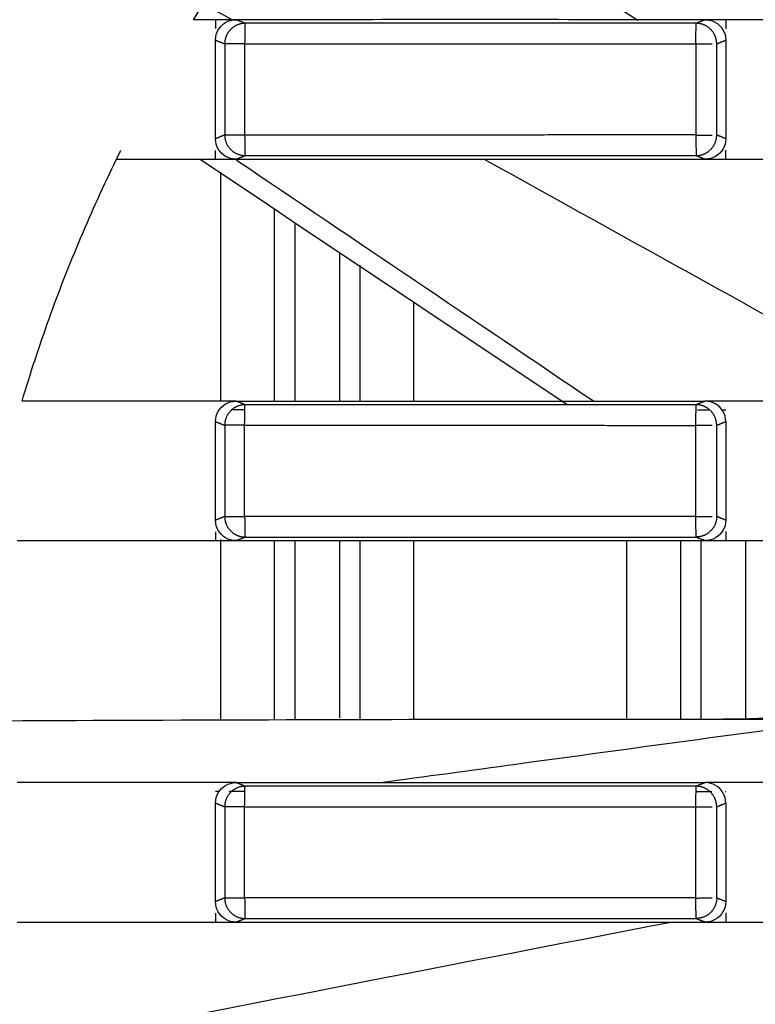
# Model space of a CAD drawing. Header units: millimetres. Extents: x 9946 to 11276, y -3292 to -1962.
# Tile 148 of 170: x 10899 to 10917, y -2152 to -2128. Entities that reach past the tile are written whole.
import ezdxf

# ---------------------------------------------------------------- set-up
doc = ezdxf.new("R2010")
doc.units = ezdxf.units.MM
doc.layers.add('ROXX NEO lite', color=7, linetype='Continuous', true_color=0x000000)

msp = doc.modelspace()

# ---------------------------------------------------------------- linework, layer by layer
at = {"layer": 'ROXX NEO lite', "color": 18, "lineweight": -3, "true_color": 0x000000}
for points, degree in [([(10903.125, -2128.089), (10903.469, -2127.535), (10904.185, -2126.444), (10905.341, -2124.864), (10906.164, -2123.851), (10906.588, -2123.355)], 3), ([(10906.551, -2123.439), (10909.021, -2124.992), (10911.49, -2126.546), (10913.958, -2128.101)], 3), ([(10903.369, -2127.702), (10903.602, -2127.831), (10903.835, -2127.96), (10904.068, -2128.089)], 3), ([(10903.659, -2128.089), (10903.481, -2128.089), (10903.303, -2128.089), (10903.125, -2128.089)], 3), ([(10903.659, -2128.587), (10903.659, -2128.492), (10903.708, -2128.326), (10903.895, -2128.139), (10904.062, -2128.089), (10904.16, -2128.089)], 3), ([(10904.16, -2128.089), (10903.993, -2128.089), (10903.826, -2128.089), (10903.659, -2128.089)], 3), ([(10903.659, -2128.089), (10903.659, -2128.196), (10903.659, -2128.303)], 2), ([(10915.598, -2128.089), (10914.327, -2128.089), (10911.785, -2128.088), (10907.972, -2128.088), (10905.431, -2128.089), (10904.16, -2128.089)], 3), ([(10904.381, -2128.177), (10904.27, -2128.133), (10904.16, -2128.089)], 2), ([(10904.381, -2128.177), (10904.378, -2128.181), (10904.372, -2128.288), (10904.37, -2128.561), (10904.37, -2128.677)], 3), ([(10915.366, -2128.679), (10915.366, -2128.563), (10915.376, -2128.286), (10915.377, -2128.181), (10915.378, -2128.177)], 3), ([(10915.598, -2128.089), (10915.488, -2128.133), (10915.378, -2128.177)], 2), ([(10915.598, -2128.089), (10915.695, -2128.089), (10915.862, -2128.139), (10916.048, -2128.325), (10916.098, -2128.491), (10916.098, -2128.588)], 3), ([(10916.098, -2128.089), (10915.932, -2128.089), (10915.765, -2128.089), (10915.598, -2128.089)], 3), ([(10920.984, -2128.089), (10919.355, -2128.089), (10917.727, -2128.089), (10916.098, -2128.089)], 3), ([(10916.098, -2128.089), (10916.098, -2128.2), (10916.098, -2128.311)], 2), ([(10903.659, -2128.587), (10903.771, -2128.632), (10903.883, -2128.677)], 2), ([(10903.659, -2130.991), (10903.659, -2129.789), (10903.659, -2128.587)], 2), ([(10903.883, -2128.677), (10903.883, -2129.789), (10903.883, -2130.901)], 2), ([(10904.37, -2128.677), (10904.37, -2129.789), (10904.37, -2130.901)], 2), ([(10915.366, -2128.679), (10915.395, -2128.673), (10915.469, -2128.678), (10915.567, -2128.676), (10915.671, -2128.677), (10915.735, -2128.677), (10915.764, -2128.677)], 3), ([(10915.366, -2128.679), (10915.366, -2129.789), (10915.366, -2130.899)], 2), ([(10915.877, -2128.677), (10915.988, -2128.632), (10916.098, -2128.588)], 2), ([(10915.877, -2130.901), (10915.877, -2129.789), (10915.877, -2128.677)], 2), ([(10916.098, -2128.588), (10916.098, -2129.789), (10916.098, -2130.99)], 2), ([(10903.883, -2130.901), (10903.771, -2130.946), (10903.659, -2130.991)], 2), ([(10904.16, -2131.489), (10904.063, -2131.489), (10903.896, -2131.439), (10903.709, -2131.253), (10903.659, -2131.087), (10903.659, -2130.991)], 3), ([(10915.366, -2130.899), (10915.365, -2131.015), (10915.376, -2131.292), (10915.376, -2131.397), (10915.377, -2131.401)], 3), ([(10915.366, -2130.899), (10915.395, -2130.905), (10915.469, -2130.9), (10915.567, -2130.902), (10915.671, -2130.901), (10915.735, -2130.901), (10915.764, -2130.901)], 3), ([(10916.098, -2130.99), (10916.098, -2131.086), (10916.049, -2131.252), (10915.862, -2131.439), (10915.695, -2131.489), (10915.598, -2131.489)], 3), ([(10916.098, -2130.99), (10915.988, -2130.946), (10915.877, -2130.901)], 2), ([(10903.659, -2131.489), (10903.659, -2131.382), (10903.659, -2131.275)], 2), ([(10916.098, -2131.489), (10916.098, -2131.378), (10916.098, -2131.267)], 2), ([(10898.943, -2137.389), (10899.145, -2136.714), (10899.584, -2135.375), (10900.353, -2133.405), (10900.937, -2132.122), (10901.246, -2131.489)], 3), ([(10901.246, -2131.489), (10902.05, -2131.489), (10902.854, -2131.489), (10903.659, -2131.489)], 3), ([(10912.234, -2137.482), (10909.244, -2135.488), (10906.257, -2133.489), (10903.271, -2131.489)], 3), ([(10903.659, -2131.489), (10903.826, -2131.489), (10903.993, -2131.489), (10904.16, -2131.489)], 3), ([(10904.16, -2131.489), (10904.27, -2131.445), (10904.381, -2131.401)], 2), ([(10904.16, -2131.489), (10905.431, -2131.489), (10907.972, -2131.49), (10911.785, -2131.49), (10914.327, -2131.489), (10915.598, -2131.489)], 3), ([(10912.871, -2137.392), (10909.974, -2135.431), (10907.074, -2133.475), (10904.173, -2131.521)], 3), ([(10910.207, -2131.49), (10913.755, -2133.455), (10917.303, -2135.422), (10920.851, -2137.389)], 3), ([(10915.377, -2131.401), (10915.488, -2131.445), (10915.598, -2131.489)], 2), ([(10915.598, -2131.489), (10915.765, -2131.489), (10915.932, -2131.489), (10916.098, -2131.489)], 3), ([(10916.098, -2131.489), (10917.727, -2131.489), (10919.355, -2131.489), (10920.984, -2131.489)], 3), ([(10903.788, -2137.389), (10903.788, -2134.596), (10903.788, -2131.803)], 2), ([(10905.099, -2137.389), (10905.099, -2135.051), (10905.099, -2132.713)], 2), ([(10905.598, -2137.389), (10905.598, -2135.214), (10905.598, -2133.04)], 2), ([(10906.679, -2133.771), (10906.679, -2135.58), (10906.679, -2137.389)], 2), ([(10907.178, -2134.07), (10907.178, -2135.729), (10907.178, -2137.389)], 2), ([(10908.488, -2134.981), (10908.488, -2136.18), (10908.488, -2137.379)], 2), ([(10903.659, -2137.389), (10902.087, -2137.389), (10900.515, -2137.389), (10898.943, -2137.389)], 3), ([(10903.659, -2137.887), (10903.659, -2137.792), (10903.708, -2137.626), (10903.895, -2137.439), (10904.062, -2137.389), (10904.16, -2137.389)], 3), ([(10904.16, -2137.389), (10903.993, -2137.389), (10903.826, -2137.389), (10903.659, -2137.389)], 3), ([(10904.16, -2137.389), (10905.431, -2137.389), (10907.972, -2137.388), (10911.785, -2137.388), (10914.327, -2137.389), (10915.598, -2137.389)], 3), ([(10904.381, -2137.477), (10904.27, -2137.433), (10904.16, -2137.389)], 2), ([(10904.37, -2137.977), (10904.37, -2137.861), (10904.372, -2137.588), (10904.378, -2137.481), (10904.381, -2137.477)], 3), ([(10915.366, -2137.979), (10915.366, -2137.863), (10915.376, -2137.586), (10915.377, -2137.481), (10915.378, -2137.477)], 3), ([(10915.598, -2137.389), (10915.488, -2137.433), (10915.378, -2137.477)], 2), ([(10916.098, -2137.888), (10916.098, -2137.791), (10916.048, -2137.625), (10915.862, -2137.439), (10915.695, -2137.389), (10915.598, -2137.389)], 3), ([(10916.098, -2137.389), (10915.932, -2137.389), (10915.765, -2137.389), (10915.598, -2137.389)], 3), ([(10920.984, -2137.389), (10919.355, -2137.389), (10917.727, -2137.389), (10916.098, -2137.389)], 3), ([(10904.374, -2137.604), (10904.262, -2137.604), (10904.151, -2137.604), (10904.039, -2137.604)], 3), ([(10915.685, -2137.611), (10915.592, -2137.611), (10915.5, -2137.611), (10915.408, -2137.611)], 3), ([(10916.098, -2137.611), (10916.072, -2137.611), (10916.046, -2137.611), (10916.019, -2137.611)], 3), ([(10903.659, -2137.887), (10903.771, -2137.932), (10903.883, -2137.977)], 2), ([(10903.659, -2140.291), (10903.659, -2139.089), (10903.659, -2137.887)], 2), ([(10903.883, -2137.977), (10903.883, -2139.089), (10903.883, -2140.201)], 2), ([(10904.37, -2140.201), (10904.37, -2139.089), (10904.37, -2137.977)], 2), ([(10915.366, -2137.979), (10915.395, -2137.973), (10915.469, -2137.978), (10915.567, -2137.976), (10915.671, -2137.977), (10915.735, -2137.977), (10915.764, -2137.977)], 3), ([(10915.366, -2140.199), (10915.366, -2139.089), (10915.366, -2137.979)], 2), ([(10915.877, -2137.977), (10915.988, -2137.932), (10916.098, -2137.888)], 2), ([(10915.877, -2140.201), (10915.877, -2139.089), (10915.877, -2137.977)], 2), ([(10916.098, -2137.888), (10916.098, -2139.089), (10916.098, -2140.29)], 2), ([(10903.883, -2140.201), (10903.771, -2140.246), (10903.659, -2140.291)], 2), ([(10915.377, -2140.701), (10915.376, -2140.697), (10915.376, -2140.592), (10915.365, -2140.315), (10915.366, -2140.199)], 3), ([(10915.366, -2140.199), (10915.395, -2140.205), (10915.469, -2140.2), (10915.567, -2140.202), (10915.671, -2140.201), (10915.735, -2140.201), (10915.764, -2140.201)], 3), ([(10916.098, -2140.29), (10915.988, -2140.246), (10915.877, -2140.201)], 2), ([(10904.16, -2140.789), (10904.063, -2140.789), (10903.896, -2140.739), (10903.709, -2140.553), (10903.659, -2140.387), (10903.659, -2140.291)], 3), ([(10916.098, -2140.29), (10916.098, -2140.386), (10916.049, -2140.552), (10915.862, -2140.739), (10915.695, -2140.789), (10915.598, -2140.789)], 3), ([(10903.659, -2140.575), (10903.659, -2140.682), (10903.659, -2140.789)], 2), ([(10904.16, -2140.789), (10904.27, -2140.745), (10904.381, -2140.701)], 2), ([(10915.377, -2140.701), (10915.488, -2140.745), (10915.598, -2140.789)], 2), ([(10916.098, -2140.567), (10916.098, -2140.678), (10916.098, -2140.789)], 2), ([(10898.828, -2140.789), (10900.438, -2140.789), (10902.049, -2140.789), (10903.659, -2140.789)], 3), ([(10903.659, -2140.789), (10903.826, -2140.789), (10903.993, -2140.789), (10904.16, -2140.789)], 3), ([(10903.788, -2145.14), (10903.788, -2142.951), (10903.788, -2140.762)], 2), ([(10904.16, -2140.789), (10905.431, -2140.789), (10907.972, -2140.79), (10911.785, -2140.79), (10914.327, -2140.789), (10915.598, -2140.789)], 3), ([(10905.099, -2145.154), (10905.099, -2142.971), (10905.099, -2140.789)], 2), ([(10905.598, -2145.152), (10905.598, -2142.971), (10905.598, -2140.789)], 2), ([(10906.679, -2140.789), (10906.679, -2142.95), (10906.679, -2145.111)], 2), ([(10907.178, -2140.789), (10907.178, -2142.969), (10907.178, -2145.148)], 2), ([(10908.488, -2140.789), (10908.488, -2142.967), (10908.488, -2145.145)], 2), ([(10913.688, -2145.117), (10913.688, -2142.953), (10913.688, -2140.789)], 2), ([(10914.999, -2145.139), (10914.999, -2142.964), (10914.999, -2140.789)], 2), ([(10915.498, -2145.139), (10915.498, -2142.964), (10915.498, -2140.789)], 2), ([(10915.598, -2140.789), (10915.765, -2140.789), (10915.932, -2140.789), (10916.098, -2140.789)], 3), ([(10916.098, -2140.789), (10917.727, -2140.789), (10919.355, -2140.789), (10920.984, -2140.789)], 3), ([(10916.579, -2140.789), (10916.579, -2142.964), (10916.579, -2145.139)], 2), ([(10915.629, -2145.139), (10916.773, -2145.139), (10917.916, -2145.139), (10919.06, -2145.14)], 3), ([(10903.659, -2146.689), (10902.049, -2146.689), (10900.438, -2146.689), (10898.828, -2146.689)], 3), ([(10903.659, -2147.187), (10903.659, -2147.092), (10903.708, -2146.926), (10903.895, -2146.739), (10904.062, -2146.689), (10904.16, -2146.689)], 3), ([(10904.16, -2146.689), (10903.993, -2146.689), (10903.826, -2146.689), (10903.659, -2146.689)], 3), ([(10904.16, -2146.689), (10905.431, -2146.689), (10907.972, -2146.688), (10911.785, -2146.688), (10914.327, -2146.689), (10915.598, -2146.689)], 3), ([(10904.381, -2146.777), (10904.27, -2146.733), (10904.16, -2146.689)], 2), ([(10915.598, -2146.689), (10915.488, -2146.733), (10915.378, -2146.777)], 2), ([(10916.098, -2147.188), (10916.098, -2147.091), (10916.048, -2146.925), (10915.862, -2146.739), (10915.695, -2146.689), (10915.598, -2146.689)], 3), ([(10916.098, -2146.689), (10915.932, -2146.689), (10915.765, -2146.689), (10915.598, -2146.689)], 3), ([(10920.919, -2146.689), (10919.312, -2146.689), (10917.705, -2146.689), (10916.098, -2146.689)], 3), ([(10903.75, -2146.903), (10903.719, -2146.903), (10903.689, -2146.903), (10903.659, -2146.903)], 3), ([(10904.374, -2146.904), (10904.247, -2146.904), (10904.121, -2146.904), (10903.994, -2146.904)], 3), ([(10904.37, -2147.277), (10904.37, -2147.161), (10904.372, -2146.888), (10904.378, -2146.781), (10904.381, -2146.777)], 3), ([(10915.366, -2147.279), (10915.366, -2147.163), (10915.376, -2146.886), (10915.377, -2146.781), (10915.378, -2146.777)], 3), ([(10915.758, -2146.911), (10915.637, -2146.911), (10915.517, -2146.911), (10915.396, -2146.911)], 3), ([(10916.098, -2146.911), (10916.094, -2146.911), (10916.09, -2146.911), (10916.086, -2146.911)], 3), ([(10903.659, -2147.187), (10903.771, -2147.232), (10903.883, -2147.277)], 2), ([(10903.659, -2149.591), (10903.659, -2148.389), (10903.659, -2147.187)], 2), ([(10915.877, -2147.277), (10915.988, -2147.232), (10916.098, -2147.188)], 2), ([(10916.098, -2147.188), (10916.098, -2148.389), (10916.098, -2149.59)], 2), ([(10903.883, -2147.277), (10903.883, -2148.389), (10903.883, -2149.501)], 2), ([(10904.37, -2149.501), (10904.37, -2148.389), (10904.37, -2147.277)], 2), ([(10915.366, -2147.279), (10915.395, -2147.273), (10915.469, -2147.278), (10915.567, -2147.276), (10915.671, -2147.277), (10915.735, -2147.277), (10915.764, -2147.277)], 3), ([(10915.366, -2149.499), (10915.366, -2148.389), (10915.366, -2147.279)], 2), ([(10915.877, -2149.501), (10915.877, -2148.389), (10915.877, -2147.277)], 2), ([(10903.883, -2149.501), (10903.771, -2149.546), (10903.659, -2149.591)], 2), ([(10904.16, -2150.089), (10904.063, -2150.089), (10903.896, -2150.039), (10903.709, -2149.853), (10903.659, -2149.687), (10903.659, -2149.591)], 3), ([(10915.377, -2150.001), (10915.376, -2149.997), (10915.376, -2149.892), (10915.365, -2149.615), (10915.366, -2149.499)], 3), ([(10915.366, -2149.499), (10915.395, -2149.505), (10915.469, -2149.5), (10915.567, -2149.502), (10915.671, -2149.501), (10915.735, -2149.501), (10915.764, -2149.501)], 3), ([(10916.098, -2149.59), (10916.098, -2149.686), (10916.049, -2149.852), (10915.862, -2150.039), (10915.695, -2150.089), (10915.598, -2150.089)], 3), ([(10916.098, -2149.59), (10915.988, -2149.546), (10915.877, -2149.501)], 2), ([(10903.659, -2149.875), (10903.659, -2149.982), (10903.659, -2150.089)], 2), ([(10904.16, -2150.089), (10904.27, -2150.045), (10904.381, -2150.001)], 2), ([(10915.377, -2150.001), (10915.488, -2150.045), (10915.598, -2150.089)], 2), ([(10916.098, -2149.867), (10916.098, -2149.978), (10916.098, -2150.089)], 2), ([(10897.687, -2153.409), (10903.379, -2152.3), (10909.07, -2151.193), (10914.762, -2150.087)], 3), ([(10898.828, -2150.089), (10900.438, -2150.089), (10902.049, -2150.089), (10903.659, -2150.089)], 3), ([(10903.659, -2150.089), (10903.826, -2150.089), (10903.993, -2150.089), (10904.16, -2150.089)], 3), ([(10904.16, -2150.089), (10905.431, -2150.089), (10907.972, -2150.09), (10911.785, -2150.09), (10914.327, -2150.089), (10915.598, -2150.089)], 3), ([(10915.598, -2150.089), (10915.765, -2150.089), (10915.932, -2150.089), (10916.098, -2150.089)], 3), ([(10916.098, -2150.089), (10917.705, -2150.089), (10919.312, -2150.089), (10920.919, -2150.089)], 3)]:
    msp.add_open_spline(points, degree=degree, dxfattribs=at)
for points, weights in [([(10904.381, -2128.177), (10904.175, -2128.178), (10904.029, -2128.324)], [1, 0.924045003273, 1]), ([(10915.73, -2128.324), (10915.584, -2128.177), (10915.378, -2128.177)], [1, 0.924107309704, 1]), ([(10904.029, -2128.324), (10903.883, -2128.47), (10903.883, -2128.677)], [1, 0.92424237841, 1]), ([(10915.877, -2128.677), (10915.876, -2128.47), (10915.73, -2128.324)], [1, 0.924000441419, 1]), ([(10904.37, -2128.677), (10903.922, -2128.677), (10903.883, -2128.677)], [1, 0.744615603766, 1]), ([(10904.37, -2128.677), (10909.867, -2128.677), (10915.366, -2128.679)], [1, 0.99999262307, 1]), ([(10904.37, -2130.901), (10903.922, -2130.901), (10903.883, -2130.901)], [1, 0.744603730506, 1]), ([(10903.883, -2130.901), (10903.883, -2131.108), (10904.029, -2131.254)], [1, 0.924060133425, 1]), ([(10915.366, -2130.899), (10909.867, -2130.901), (10904.37, -2130.901)], [1, 0.99999262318, 1]), ([(10915.73, -2131.254), (10915.876, -2131.108), (10915.877, -2130.901)], [1, 0.924122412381, 1]), ([(10901.246, -2131.489), (10901.298, -2131.383), (10901.351, -2131.276)], [0.999737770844, 0.999864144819, 1]), ([(10904.029, -2131.254), (10904.175, -2131.4), (10904.381, -2131.401)], [1, 0.924227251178, 1]), ([(10915.377, -2131.401), (10915.584, -2131.401), (10915.73, -2131.254)], [1, 0.923633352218, 1]), ([(10904.381, -2137.477), (10904.175, -2137.478), (10904.029, -2137.624)], [1, 0.924045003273, 1]), ([(10915.73, -2137.624), (10915.584, -2137.477), (10915.378, -2137.477)], [1, 0.924107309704, 1]), ([(10904.029, -2137.624), (10903.883, -2137.77), (10903.883, -2137.977)], [1, 0.92424237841, 1]), ([(10915.877, -2137.977), (10915.876, -2137.77), (10915.73, -2137.624)], [1, 0.92400044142, 1]), ([(10904.37, -2137.977), (10903.922, -2137.977), (10903.883, -2137.977)], [1, 0.744615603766, 1]), ([(10904.37, -2137.977), (10909.867, -2137.977), (10915.366, -2137.979)], [1, 0.99999262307, 1]), ([(10903.883, -2140.201), (10903.883, -2140.408), (10904.029, -2140.554)], [1, 0.924060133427, 1]), ([(10903.883, -2140.201), (10903.922, -2140.201), (10904.37, -2140.201)], [1, 0.744603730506, 1]), ([(10915.366, -2140.199), (10909.867, -2140.201), (10904.37, -2140.201)], [1, 0.99999262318, 1]), ([(10915.877, -2140.201), (10915.876, -2140.408), (10915.73, -2140.554)], [1, 0.924122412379, 1]), ([(10904.029, -2140.554), (10904.175, -2140.7), (10904.381, -2140.701)], [1, 0.924227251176, 1]), ([(10915.73, -2140.554), (10915.584, -2140.701), (10915.377, -2140.701)], [1, 0.923633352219, 1]), ([(10904.029, -2146.924), (10903.883, -2147.07), (10903.883, -2147.277)], [1, 0.924242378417, 1]), ([(10904.381, -2146.777), (10904.175, -2146.778), (10904.029, -2146.924)], [1, 0.924045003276, 1]), ([(10915.73, -2146.924), (10915.584, -2146.777), (10915.378, -2146.777)], [1, 0.924107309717, 1]), ([(10915.877, -2147.277), (10915.876, -2147.07), (10915.73, -2146.924)], [1, 0.924000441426, 1]), ([(10904.37, -2147.277), (10903.922, -2147.277), (10903.883, -2147.277)], [1, 0.744615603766, 1]), ([(10904.37, -2147.277), (10909.867, -2147.277), (10915.366, -2147.279)], [1, 0.99999262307, 1]), ([(10903.883, -2149.501), (10903.883, -2149.708), (10904.029, -2149.854)], [1, 0.924060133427, 1]), ([(10903.883, -2149.501), (10903.922, -2149.501), (10904.37, -2149.501)], [1, 0.744603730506, 1]), ([(10915.366, -2149.499), (10909.867, -2149.501), (10904.37, -2149.501)], [1, 0.99999262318, 1]), ([(10915.877, -2149.501), (10915.876, -2149.708), (10915.73, -2149.854)], [1, 0.924122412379, 1]), ([(10904.029, -2149.854), (10904.175, -2150), (10904.381, -2150.001)], [1, 0.924227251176, 1]), ([(10915.73, -2149.854), (10915.584, -2150.001), (10915.377, -2150.001)], [1, 0.923633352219, 1])]:
    msp.add_rational_spline(points, weights, degree=2, dxfattribs=at)
for points, knots in [([(10915.378, -2128.177), (10914.156, -2128.177), (10911.712, -2128.177), (10908.046, -2128.177), (10905.603, -2128.177), (10904.381, -2128.177)], [-10.999285, -10.999285, -10.999285, -10.999285, -7.332854, -3.666428, 0, 0, 0, 0]), ([(10904.37, -2130.901), (10904.37, -2131.017), (10904.372, -2131.29), (10904.378, -2131.397), (10904.381, -2131.401)], [-0.8114535, -0.8114535, -0.8114535, -0.8114535, -0.4057299, 0, 0, 0, 0]), ([(10904.381, -2131.401), (10905.602, -2131.401), (10908.046, -2131.401), (10911.712, -2131.401), (10914.155, -2131.401), (10915.377, -2131.401)], [-10.998483, -10.998483, -10.998483, -10.998483, -7.332, -3.665522, 0, 0, 0, 0]), ([(10915.378, -2137.477), (10914.156, -2137.477), (10911.712, -2137.477), (10908.046, -2137.477), (10905.603, -2137.477), (10904.381, -2137.477)], [-10.999285, -10.999285, -10.999285, -10.999285, -7.332854, -3.666428, 0, 0, 0, 0]), ([(10904.37, -2140.201), (10904.37, -2140.317), (10904.372, -2140.59), (10904.378, -2140.697), (10904.381, -2140.701)], [-0.8114535, -0.8114535, -0.8114535, -0.8114535, -0.4057299, 0, 0, 0, 0]), ([(10904.381, -2140.701), (10905.602, -2140.701), (10908.046, -2140.701), (10911.712, -2140.701), (10914.155, -2140.701), (10915.377, -2140.701)], [-10.998483, -10.998483, -10.998483, -10.998483, -7.332, -3.665522, 0, 0, 0, 0]), ([(10915.629, -2145.139), (10916.722, -2145.139), (10917.902, -2145.088), (10919.125, -2144.996), (10920.348, -2144.904), (10921.638, -2144.77), (10922.961, -2144.606)], [0.103477, 0.103477, 0.103477, 0.103477, 4.76441, 4.76441, 4.76441, 9.422308, 9.422308, 9.422308, 9.422308]), ([(10907.668, -2146.689), (10908.774, -2146.538), (10913.204, -2145.933), (10917.636, -2145.332), (10920.961, -2144.883)], [-17.704585, -17.704585, -17.704585, -17.704585, -14.348599, -4.259949, -4.259949, -4.259949, -4.259949]), ([(10897.246, -2145.187), (10901.814, -2145.162), (10907.941, -2145.142), (10914.069, -2145.139), (10915.629, -2145.139)], [0.276128, 0.276128, 0.276128, 0.276128, 13.979394, 18.65941, 18.65941, 18.65941, 18.65941]), ([(10915.378, -2146.777), (10914.156, -2146.777), (10911.712, -2146.777), (10908.046, -2146.777), (10905.603, -2146.777), (10904.381, -2146.777)], [-10.999285, -10.999285, -10.999285, -10.999285, -7.332854, -3.666428, 0, 0, 0, 0]), ([(10904.37, -2149.501), (10904.37, -2149.617), (10904.372, -2149.89), (10904.378, -2149.997), (10904.381, -2150.001)], [-0.8114535, -0.8114535, -0.8114535, -0.8114535, -0.4057299, 0, 0, 0, 0]), ([(10904.381, -2150.001), (10905.602, -2150.001), (10908.046, -2150.001), (10911.712, -2150.001), (10914.155, -2150.001), (10915.377, -2150.001)], [-10.998483, -10.998483, -10.998483, -10.998483, -7.332, -3.665522, 0, 0, 0, 0])]:
    msp.add_open_spline(points, degree=3, knots=knots, dxfattribs=at)

doc.saveas('drawing.dxf')
